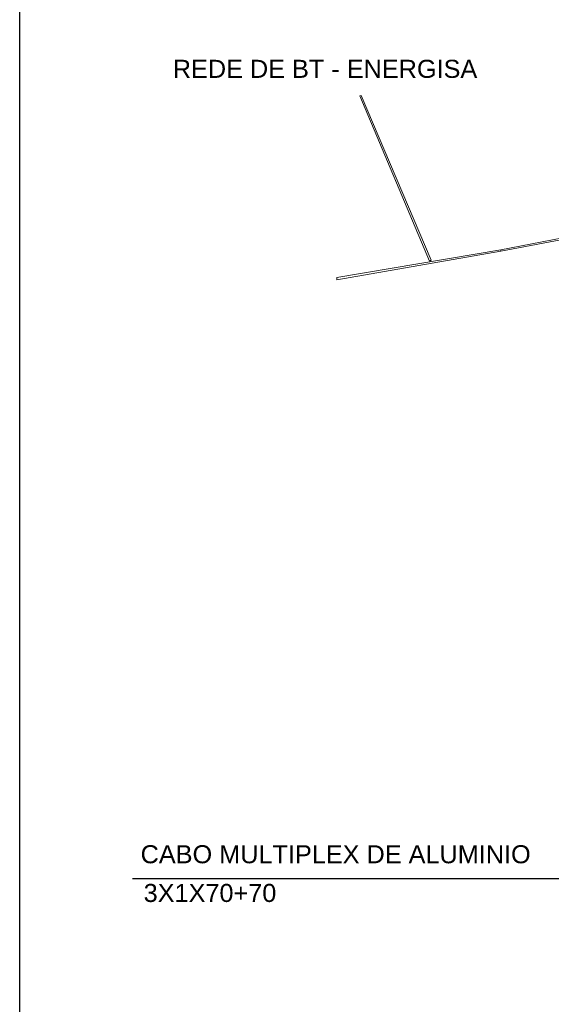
# Model space of a CAD drawing. Header units: metres. Extents: x -81 to 1042, y -541 to 334.
# Tile 45 of 130: x 319.87 to 321.34, y 136.62 to 139.35. Entities that reach past the tile are written whole.
import ezdxf

# ---------------------------------------------------------------- set-up
doc = ezdxf.new("R2010")
doc.units = ezdxf.units.M
doc.layers.add('LAYER 1', color=7, linetype='Continuous', lineweight=20)
doc.layers.add('P-CONTORNO', color=4, linetype='Continuous', lineweight=30)
doc.styles.add('Arial', font='arial.ttf', dxfattribs={"height": 0.025})

msp = doc.modelspace()

# ---------------------------------------------------------------- linework, layer by layer
msp.add_line((321.4546, 136.9711), (320.1826, 136.9711))
at = {"layer": 'LAYER 1', "color": 7}
for p, q in [((320.8152, 139.1404), (320.8112, 139.1388)), ((320.8112, 139.1388), (321.004, 138.6816)), ((321.008, 138.6841), (320.8152, 139.1404)), ((321.613, 138.7917), (321.2009, 138.713)), ((321.2009, 138.709), (321.6154, 138.7877)), ((321.2009, 138.713), (320.7477, 138.6358)), ((320.7477, 138.6294), (321.2009, 138.709)), ((321.2009, 138.713), (321.2009, 138.709)), ((321.2009, 138.709), (321.2009, 138.713)), ((321.004, 138.6816), (321.008, 138.6841)), ((320.7477, 138.6358), (320.7477, 138.6294))]:
    msp.add_line(p, q, dxfattribs=at)
at = {"layer": 'P-CONTORNO'}
msp.add_line((319.8704, 129.3001), (319.8704, 140.7649), dxfattribs=at)

# ---------------------------------------------------------------- texts
at = {"char_height": 0.05, "width": 1.446356, "attachment_point": 7, "line_spacing_factor": 0.798, "style": 'Arial'}
for s, insert in [('REDE DE BT - ENERGISA', (320.2938, 139.1883)), ('CABO MULTIPLEX DE ALUMINIO', (320.2048, 137.0134)), ('3X1X70+70', (320.2132, 136.9062))]:
    msp.add_mtext(s, dxfattribs=dict(at, insert=insert))

doc.saveas('drawing.dxf')
